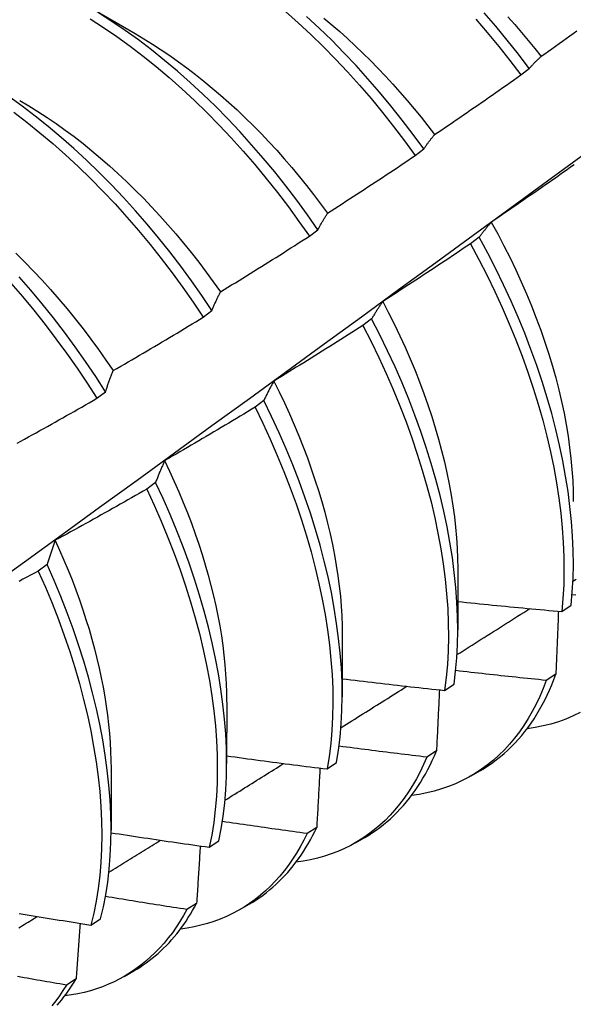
# Model space of a CAD drawing. Header units: inches. Extents: x 24 to 237, y 20 to 145.
# Tile 93 of 107: x 211.72 to 211.886, y 100.037 to 100.334. Entities that reach past the tile are written whole.
import ezdxf

# ---------------------------------------------------------------- set-up
doc = ezdxf.new("R2010")
doc.units = ezdxf.units.IN
doc.header["$MEASUREMENT"] = 0
doc.layers.add('Visible Edges(ANSI)', color=7, linetype='Continuous', lineweight=25)

msp = doc.modelspace()

# ---------------------------------------------------------------- linework, layer by layer
at = {"layer": 'Visible Edges(ANSI)'}
for p, q in [((211.7385, 100.33857), (211.75451, 100.32935)), ((211.87061, 100.31688), (211.87317, 100.31883)), ((211.83882, 100.29265), (211.84139, 100.29461)), ((211.80695, 100.26836), (211.80953, 100.27032)), ((211.8581, 100.26808), (211.85548, 100.26609)), ((211.775, 100.24401), (211.77759, 100.24598)), ((211.82571, 100.24351), (211.82309, 100.24153)), ((211.74297, 100.21961), (211.74556, 100.22158)), ((211.79323, 100.21892), (211.7906, 100.21693)), ((211.76065, 100.1943), (211.75801, 100.19231)), ((211.72797, 100.16967), (211.72532, 100.16767)), ((211.85166, 100.16843), (211.85164, 100.14994)), ((211.88293, 100.15548), (211.88578, 100.1574)), ((211.81686, 100.14834), (211.81684, 100.12985)), ((211.88118, 100.13663), (211.87828, 100.13476)), ((211.84767, 100.13175), (211.85053, 100.13367)), ((211.78207, 100.12825), (211.78204, 100.10976)), ((211.84522, 100.11354), (211.84231, 100.11167)), ((211.81229, 100.10812), (211.81516, 100.11003)), ((211.74727, 100.10815), (211.74724, 100.08967)), ((211.85563, 100.10603), (211.85844, 100.10765)), ((211.80916, 100.09056), (211.80624, 100.0887)), ((211.7768, 100.08459), (211.77967, 100.08649)), ((211.82083, 100.08594), (211.82364, 100.08756)), ((211.77299, 100.06769), (211.77006, 100.06585)), ((211.78603, 100.06585), (211.78884, 100.06747)), ((211.74119, 100.06116), (211.74407, 100.06305)), ((211.75123, 100.04575), (211.75405, 100.04738)), ((211.73671, 100.04496), (211.73377, 100.04312))]:
    msp.add_line(p, q, dxfattribs=at)
at = {"layer": 'Visible Edges(ANSI)', "flags": 128}
for points in [[(211.74097, 100.33377), (211.74499, 100.33117), (211.74899, 100.32844), (211.75297, 100.32556), (211.75692, 100.32254), (211.76084, 100.31939), (211.76473, 100.31611), (211.76857, 100.31271), (211.77237, 100.30919), (211.77612, 100.30555), (211.77981, 100.3018), (211.78345, 100.29794), (211.78703, 100.29398), (211.79054, 100.28992), (211.79397, 100.28577), (211.79734, 100.28153), (211.80063, 100.27721), (211.80383, 100.27282), (211.80695, 100.26836)], [(211.80953, 100.27032), (211.8064, 100.27478), (211.80319, 100.27917), (211.7999, 100.28348), (211.79653, 100.28771), (211.79308, 100.29185), (211.78957, 100.2959), (211.78599, 100.29986), (211.78235, 100.30371), (211.77865, 100.30745), (211.77489, 100.31108), (211.77109, 100.3146), (211.76724, 100.31799), (211.76336, 100.32126), (211.75943, 100.3244), (211.75548, 100.3274), (211.7515, 100.33027), (211.7475, 100.333), (211.74348, 100.33558)], [(211.79975, 100.33601), (211.80359, 100.3326), (211.80739, 100.32907), (211.81114, 100.32542), (211.81483, 100.32166), (211.81846, 100.3178), (211.82203, 100.31383), (211.82554, 100.30977), (211.82897, 100.30561), (211.83233, 100.30137), (211.83562, 100.29705), (211.83882, 100.29265)], [(211.84139, 100.29461), (211.83818, 100.299), (211.83489, 100.30332), (211.83153, 100.30755), (211.82809, 100.3117), (211.82458, 100.31576), (211.821, 100.31972), (211.81736, 100.32357), (211.81367, 100.32732), (211.80992, 100.33096), (211.80612, 100.33448)], [(211.81132, 100.334), (211.81371, 100.33199), (211.81608, 100.32993), (211.81843, 100.32782), (211.82076, 100.32566), (211.82306, 100.32345), (211.82535, 100.32119), (211.82761, 100.31888), (211.82984, 100.31653), (211.83205, 100.31413), (211.83423, 100.3117), (211.83638, 100.30922), (211.8385, 100.3067), (211.84058, 100.30414), (211.84263, 100.30155), (211.84464, 100.29892)], [(211.85704, 100.33368), (211.86054, 100.32961), (211.86397, 100.32545), (211.86733, 100.32121), (211.87061, 100.31688)], [(211.87317, 100.31883), (211.86989, 100.32316), (211.86653, 100.32739), (211.86309, 100.33155), (211.85959, 100.33561)], [(211.86674, 100.33432), (211.8688, 100.33201), (211.87083, 100.32967), (211.87284, 100.32729), (211.87481, 100.32488), (211.87676, 100.32244)], [(211.7545, 100.3293), (211.75712, 100.32775), (211.75973, 100.32613), (211.76234, 100.32444), (211.76493, 100.32269), (211.76752, 100.32087), (211.77009, 100.31898), (211.77265, 100.31702), (211.7752, 100.31501), (211.77772, 100.31293), (211.78023, 100.31079), (211.78272, 100.30859), (211.78518, 100.30634), (211.78762, 100.30402), (211.79004, 100.30166), (211.79242, 100.29923), (211.79478, 100.29676), (211.79711, 100.29423), (211.7994, 100.29166), (211.80166, 100.28904), (211.80388, 100.28637), (211.80607, 100.28366), (211.80823, 100.28091), (211.81034, 100.27812), (211.81242, 100.2753)], [(211.87679, 100.32248), (211.87786, 100.32324), (211.87893, 100.324), (211.88, 100.32477), (211.88107, 100.32553), (211.88214, 100.3263), (211.88321, 100.32706), (211.88428, 100.32783), (211.88534, 100.3286), (211.88641, 100.32937), (211.88748, 100.33014)], [(211.87317, 100.31883), (211.87332, 100.319), (211.87346, 100.31916), (211.87361, 100.31932), (211.87375, 100.31948), (211.8739, 100.31964), (211.87405, 100.3198), (211.8742, 100.31996), (211.87434, 100.32012), (211.87449, 100.32027), (211.87464, 100.32043), (211.87479, 100.32058), (211.87494, 100.32073), (211.87509, 100.32089), (211.87525, 100.32104), (211.8754, 100.32118), (211.87555, 100.32133), (211.8757, 100.32148), (211.87586, 100.32162), (211.87601, 100.32177), (211.87616, 100.32191), (211.87632, 100.32206), (211.87647, 100.3222), (211.87663, 100.32234), (211.87679, 100.32248)], [(211.84465, 100.29892), (211.84574, 100.29966), (211.84683, 100.3004), (211.84792, 100.30114), (211.849, 100.30188), (211.85009, 100.30262), (211.85118, 100.30336), (211.85226, 100.3041), (211.85335, 100.30485), (211.85443, 100.30559), (211.85551, 100.30634), (211.8566, 100.30708), (211.85768, 100.30783), (211.85876, 100.30858), (211.85984, 100.30933), (211.86092, 100.31008), (211.862, 100.31083), (211.86308, 100.31158), (211.86415, 100.31234), (211.86523, 100.31309), (211.86631, 100.31385), (211.86738, 100.3146), (211.86846, 100.31536), (211.86953, 100.31612), (211.87061, 100.31688)], [(211.77759, 100.24598), (211.77454, 100.2505), (211.77141, 100.25495), (211.7682, 100.25934), (211.7649, 100.26364), (211.76153, 100.26787), (211.75808, 100.27201), (211.75456, 100.27605), (211.75098, 100.28), (211.74733, 100.28384), (211.74363, 100.28758), (211.73987, 100.2912), (211.73606, 100.29471), (211.73222, 100.2981), (211.72833, 100.30136), (211.7244, 100.30449), (211.72045, 100.30749), (211.71647, 100.31035)], [(211.71972, 100.3092), (211.72247, 100.30758), (211.72522, 100.30588), (211.72796, 100.3041), (211.73069, 100.30225), (211.7334, 100.30032), (211.7361, 100.29832), (211.73879, 100.29624), (211.74145, 100.2941), (211.7441, 100.29188), (211.74672, 100.28959), (211.74932, 100.28724), (211.75189, 100.28482), (211.75444, 100.28234), (211.75696, 100.2798), (211.75944, 100.2772), (211.7619, 100.27455), (211.76432, 100.27184), (211.7667, 100.26909), (211.76905, 100.26628), (211.77136, 100.26343), (211.77362, 100.26054), (211.77585, 100.2576), (211.77803, 100.25463), (211.78016, 100.25162)], [(211.71794, 100.30564), (211.72189, 100.30263), (211.72581, 100.29949), (211.7297, 100.29622), (211.73354, 100.29283), (211.73735, 100.28931), (211.7411, 100.28567), (211.7448, 100.28193), (211.74844, 100.27808), (211.75202, 100.27412), (211.75553, 100.27007), (211.75897, 100.26593), (211.76234, 100.2617), (211.76563, 100.25738), (211.76884, 100.25299), (211.77197, 100.24853), (211.775, 100.24401)], [(211.84139, 100.29461), (211.84152, 100.2948), (211.84165, 100.29499), (211.84178, 100.29518), (211.84191, 100.29537), (211.84204, 100.29556), (211.84218, 100.29575), (211.84231, 100.29593), (211.84244, 100.29612), (211.84258, 100.2963), (211.84271, 100.29648), (211.84285, 100.29667), (211.84298, 100.29685), (211.84312, 100.29703), (211.84326, 100.2972), (211.84339, 100.29738), (211.84353, 100.29756), (211.84367, 100.29773), (211.84381, 100.2979), (211.84395, 100.29808), (211.84409, 100.29825), (211.84423, 100.29842), (211.84437, 100.29859), (211.84451, 100.29876), (211.84465, 100.29892)], [(211.64174, 100.11307), (211.65312, 100.12127), (211.66449, 100.12947), (211.67585, 100.13767), (211.6872, 100.14586), (211.69854, 100.15406), (211.70987, 100.16226), (211.72119, 100.17046), (211.7325, 100.17865), (211.7438, 100.18684), (211.75508, 100.19504), (211.76636, 100.20323), (211.77763, 100.21142), (211.78889, 100.2196), (211.80014, 100.22779), (211.81138, 100.23597), (211.82261, 100.24415), (211.83384, 100.25233), (211.84505, 100.2605), (211.85625, 100.26867), (211.86744, 100.27684), (211.87863, 100.28501), (211.8898, 100.29317)], [(211.81245, 100.27531), (211.81356, 100.27603), (211.81466, 100.27674), (211.81577, 100.27745), (211.81687, 100.27816), (211.81798, 100.27888), (211.81908, 100.27959), (211.82018, 100.28031), (211.82128, 100.28103), (211.82238, 100.28175), (211.82348, 100.28247), (211.82458, 100.28319), (211.82568, 100.28391), (211.82678, 100.28463), (211.82788, 100.28536), (211.82897, 100.28608), (211.83007, 100.28681), (211.83117, 100.28753), (211.83226, 100.28826), (211.83335, 100.28899), (211.83445, 100.28972), (211.83554, 100.29045), (211.83663, 100.29118), (211.83772, 100.29192), (211.83882, 100.29265)], [(211.88671, 100.28987), (211.88563, 100.28911), (211.88456, 100.28835), (211.88348, 100.28759), (211.8824, 100.28683), (211.88132, 100.28608), (211.88024, 100.28532), (211.87916, 100.28457), (211.87808, 100.28382), (211.877, 100.28306), (211.87592, 100.28231), (211.87483, 100.28156), (211.87375, 100.28081), (211.87266, 100.28007), (211.87158, 100.27932), (211.87049, 100.27857), (211.86941, 100.27783), (211.86832, 100.27708), (211.86723, 100.27634), (211.86615, 100.2756), (211.86506, 100.27486), (211.86397, 100.27412), (211.86288, 100.27338), (211.86179, 100.27264)], [(211.80953, 100.27032), (211.80964, 100.27054), (211.80976, 100.27076), (211.80988, 100.27098), (211.81, 100.2712), (211.81011, 100.27141), (211.81023, 100.27163), (211.81035, 100.27184), (211.81047, 100.27206), (211.81059, 100.27227), (211.81071, 100.27248), (211.81083, 100.27269), (211.81096, 100.2729), (211.81108, 100.27311), (211.8112, 100.27331), (211.81132, 100.27352), (211.81145, 100.27372), (211.81157, 100.27392), (211.8117, 100.27413), (211.81182, 100.27433), (211.81195, 100.27453), (211.81207, 100.27473), (211.8122, 100.27492), (211.81233, 100.27512), (211.81245, 100.27531)], [(211.86179, 100.27264), (211.86163, 100.27246), (211.86147, 100.27228), (211.86131, 100.2721), (211.86115, 100.27192), (211.86099, 100.27174), (211.86083, 100.27156), (211.86068, 100.27137), (211.86052, 100.27119), (211.86036, 100.271), (211.86021, 100.27081), (211.86005, 100.27062), (211.8599, 100.27043), (211.85975, 100.27024), (211.85959, 100.27005), (211.85944, 100.26986), (211.85929, 100.26967), (211.85914, 100.26947), (211.85899, 100.26927), (211.85884, 100.26908), (211.85869, 100.26888), (211.85854, 100.26868), (211.85839, 100.26848), (211.85824, 100.26828), (211.8581, 100.26808)], [(211.86174, 100.27264), (211.86369, 100.26907), (211.86556, 100.26549), (211.86737, 100.26189), (211.8691, 100.25828), (211.87075, 100.25466), (211.87233, 100.25103), (211.87384, 100.2474), (211.87526, 100.24377), (211.87661, 100.24014), (211.87787, 100.23652), (211.87905, 100.23291), (211.88014, 100.22932), (211.88115, 100.22574), (211.88207, 100.22219), (211.8829, 100.21866), (211.88364, 100.21516), (211.88429, 100.21169), (211.88486, 100.20826), (211.88533, 100.20486), (211.88572, 100.20151), (211.88602, 100.1982), (211.88624, 100.19493), (211.88636, 100.19172), (211.8864, 100.18856)], [(211.78019, 100.25165), (211.78131, 100.25234), (211.78243, 100.25302), (211.78355, 100.25371), (211.78468, 100.2544), (211.78579, 100.25508), (211.78691, 100.25577), (211.78803, 100.25646), (211.78915, 100.25716), (211.79027, 100.25785), (211.79138, 100.25854), (211.7925, 100.25924), (211.79361, 100.25993), (211.79473, 100.26063), (211.79584, 100.26133), (211.79696, 100.26202), (211.79807, 100.26272), (211.79918, 100.26342), (211.80029, 100.26413), (211.8014, 100.26483), (211.80251, 100.26553), (211.80362, 100.26624), (211.80473, 100.26694), (211.80584, 100.26765), (211.80695, 100.26836)], [(211.85548, 100.26609), (211.85439, 100.26536), (211.8533, 100.26463), (211.8522, 100.26389), (211.85111, 100.26316), (211.85001, 100.26243), (211.84891, 100.2617), (211.84782, 100.26097), (211.84672, 100.26024), (211.84562, 100.25952), (211.84452, 100.25879), (211.84342, 100.25807), (211.84232, 100.25734), (211.84122, 100.25662), (211.84012, 100.2559), (211.83902, 100.25518), (211.83791, 100.25446), (211.83681, 100.25374), (211.83571, 100.25302), (211.8346, 100.25231), (211.8335, 100.25159), (211.83239, 100.25088), (211.83128, 100.25016), (211.83018, 100.24945), (211.82907, 100.24874)], [(211.85548, 100.26609), (211.85803, 100.26133), (211.86048, 100.25654), (211.86281, 100.25172), (211.86503, 100.24689), (211.86714, 100.24204), (211.86912, 100.23719), (211.87099, 100.23233), (211.87273, 100.22748), (211.87435, 100.22264), (211.87585, 100.21782), (211.87721, 100.21302), (211.87845, 100.20826), (211.87956, 100.20353), (211.88053, 100.19884), (211.88137, 100.19419), (211.88209, 100.1896), (211.88266, 100.18507), (211.8831, 100.18061), (211.88341, 100.17621), (211.88359, 100.17189), (211.88362, 100.16765), (211.88353, 100.1635), (211.8833, 100.15944), (211.88293, 100.15548)], [(211.88578, 100.1574), (211.88613, 100.16137), (211.88635, 100.16544), (211.88644, 100.1696), (211.88639, 100.17384), (211.8862, 100.17817), (211.88589, 100.18257), (211.88543, 100.18704), (211.88485, 100.19157), (211.88413, 100.19617), (211.88327, 100.20081), (211.88229, 100.20551), (211.88117, 100.21024), (211.87992, 100.21501), (211.87855, 100.21981), (211.87704, 100.22463), (211.87542, 100.22947), (211.87366, 100.23432), (211.87179, 100.23918), (211.86979, 100.24403), (211.86768, 100.24888), (211.86545, 100.25371), (211.86311, 100.25853), (211.86066, 100.26332), (211.8581, 100.26808)], [(211.71861, 100.26323), (211.72126, 100.26059), (211.72389, 100.25789), (211.72648, 100.25513), (211.72903, 100.25231), (211.73154, 100.24943), (211.73402, 100.2465), (211.73644, 100.24352), (211.73883, 100.24049), (211.74116, 100.23742), (211.74344, 100.2343), (211.74567, 100.23114), (211.74785, 100.22794)], [(211.71701, 100.25427), (211.72053, 100.25022), (211.72397, 100.24608), (211.72735, 100.24186), (211.73064, 100.23755), (211.73386, 100.23316), (211.73699, 100.22871), (211.74003, 100.22419), (211.74297, 100.21961)], [(211.74556, 100.22158), (211.74261, 100.22616), (211.73956, 100.23067), (211.73643, 100.23512), (211.73321, 100.2395), (211.7299, 100.24381), (211.72653, 100.24802), (211.72307, 100.25216), (211.71955, 100.2562)], [(211.77759, 100.24598), (211.77769, 100.24623), (211.77779, 100.24647), (211.7779, 100.24672), (211.778, 100.24697), (211.77811, 100.24721), (211.77821, 100.24746), (211.77832, 100.2477), (211.77843, 100.24794), (211.77853, 100.24818), (211.77864, 100.24842), (211.77875, 100.24866), (211.77886, 100.24889), (211.77897, 100.24913), (211.77907, 100.24937), (211.77918, 100.2496), (211.77929, 100.24983), (211.7794, 100.25006), (211.77952, 100.25029), (211.77963, 100.25052), (211.77974, 100.25075), (211.77985, 100.25098), (211.77996, 100.2512), (211.78008, 100.25143), (211.78019, 100.25165)], [(211.82907, 100.24874), (211.82892, 100.24853), (211.82878, 100.24833), (211.82863, 100.24812), (211.82849, 100.24791), (211.82834, 100.2477), (211.8282, 100.24749), (211.82806, 100.24728), (211.82791, 100.24706), (211.82777, 100.24685), (211.82763, 100.24663), (211.82749, 100.24642), (211.82735, 100.2462), (211.82721, 100.24598), (211.82707, 100.24576), (211.82693, 100.24554), (211.82679, 100.24532), (211.82666, 100.2451), (211.82652, 100.24488), (211.82638, 100.24465), (211.82625, 100.24442), (211.82611, 100.2442), (211.82598, 100.24397), (211.82584, 100.24374), (211.82571, 100.24351)], [(211.82904, 100.24872), (211.83083, 100.2453), (211.83256, 100.24186), (211.83422, 100.23842), (211.83581, 100.23496), (211.83733, 100.2315), (211.83878, 100.22803), (211.84015, 100.22456), (211.84144, 100.2211), (211.84266, 100.21764), (211.84381, 100.21419), (211.84487, 100.21075), (211.84586, 100.20733), (211.84678, 100.20392), (211.84761, 100.20054), (211.84837, 100.19717), (211.84905, 100.19384), (211.84965, 100.19053), (211.85017, 100.18725), (211.85062, 100.18401), (211.85098, 100.18081), (211.85126, 100.17765), (211.85147, 100.17453), (211.85159, 100.17146), (211.85163, 100.16844)], [(211.74786, 100.22794), (211.749, 100.2286), (211.75014, 100.22926), (211.75127, 100.22992), (211.75241, 100.23058), (211.75354, 100.23124), (211.75468, 100.2319), (211.75581, 100.23257), (211.75695, 100.23323), (211.75808, 100.2339), (211.75921, 100.23456), (211.76034, 100.23523), (211.76148, 100.2359), (211.76261, 100.23657), (211.76374, 100.23724), (211.76487, 100.23791), (211.76599, 100.23859), (211.76712, 100.23926), (211.76825, 100.23994), (211.76938, 100.24061), (211.7705, 100.24129), (211.77163, 100.24197), (211.77275, 100.24265), (211.77388, 100.24333), (211.775, 100.24401)], [(211.85053, 100.13367), (211.851, 100.13754), (211.85135, 100.14152), (211.85156, 100.14559), (211.85164, 100.14976), (211.85158, 100.15401), (211.85139, 100.15834), (211.85107, 100.16274), (211.8506, 100.16721), (211.85001, 100.17175), (211.84928, 100.17635), (211.84842, 100.181), (211.84743, 100.1857), (211.8463, 100.19043), (211.84505, 100.1952), (211.84366, 100.20001), (211.84215, 100.20483), (211.84052, 100.20967), (211.83876, 100.21452), (211.83687, 100.21938), (211.83487, 100.22423), (211.83275, 100.22908), (211.83052, 100.23391), (211.82817, 100.23872), (211.82571, 100.24351)], [(211.82309, 100.24153), (211.82198, 100.24082), (211.82087, 100.24011), (211.81975, 100.2394), (211.81864, 100.2387), (211.81753, 100.23799), (211.81642, 100.23729), (211.8153, 100.23659), (211.81419, 100.23589), (211.81307, 100.23519), (211.81196, 100.23449), (211.81084, 100.23379), (211.80972, 100.23309), (211.80861, 100.2324), (211.80749, 100.2317), (211.80637, 100.23101), (211.80525, 100.23032), (211.80413, 100.22963), (211.80301, 100.22894), (211.80189, 100.22825), (211.80077, 100.22756), (211.79964, 100.22687), (211.79852, 100.22618), (211.7974, 100.2255), (211.79627, 100.22481)], [(211.82309, 100.24153), (211.82554, 100.23674), (211.82788, 100.23192), (211.8301, 100.22709), (211.83222, 100.22224), (211.83421, 100.21738), (211.83608, 100.21253), (211.83783, 100.20768), (211.83946, 100.20284), (211.84096, 100.19802), (211.84234, 100.19322), (211.84358, 100.18845), (211.8447, 100.18371), (211.84568, 100.17902), (211.84653, 100.17438), (211.84725, 100.16978), (211.84783, 100.16525), (211.84828, 100.16078), (211.8486, 100.15638), (211.84878, 100.15206), (211.84883, 100.14781), (211.84874, 100.14366), (211.84852, 100.13959), (211.84816, 100.13562), (211.84767, 100.13175)], [(211.74556, 100.22158), (211.74566, 100.22186), (211.74575, 100.22213), (211.74584, 100.22241), (211.74593, 100.22268), (211.74602, 100.22296), (211.74612, 100.22323), (211.74621, 100.2235), (211.7463, 100.22377), (211.7464, 100.22404), (211.74649, 100.22431), (211.74659, 100.22457), (211.74668, 100.22484), (211.74678, 100.2251), (211.74687, 100.22537), (211.74697, 100.22563), (211.74707, 100.22589), (211.74717, 100.22615), (211.74726, 100.22641), (211.74736, 100.22667), (211.74746, 100.22693), (211.74756, 100.22718), (211.74766, 100.22743), (211.74776, 100.22769), (211.74786, 100.22794)], [(211.79627, 100.22481), (211.79614, 100.22458), (211.79601, 100.22435), (211.79587, 100.22411), (211.79574, 100.22387), (211.79561, 100.22364), (211.79548, 100.2234), (211.79535, 100.22316), (211.79522, 100.22292), (211.79509, 100.22267), (211.79497, 100.22243), (211.79484, 100.22219), (211.79471, 100.22194), (211.79458, 100.2217), (211.79446, 100.22145), (211.79433, 100.2212), (211.79421, 100.22095), (211.79408, 100.2207), (211.79396, 100.22045), (211.79383, 100.2202), (211.79371, 100.21994), (211.79359, 100.21969), (211.79347, 100.21943), (211.79335, 100.21918), (211.79323, 100.21892)], [(211.79626, 100.22482), (211.79789, 100.22154), (211.79946, 100.21825), (211.80097, 100.21496), (211.80241, 100.21165), (211.80379, 100.20835), (211.8051, 100.20504), (211.80635, 100.20173), (211.80753, 100.19843), (211.80864, 100.19513), (211.80969, 100.19185), (211.81067, 100.18857), (211.81158, 100.18532), (211.81241, 100.18207), (211.81318, 100.17885), (211.81388, 100.17566), (211.8145, 100.17248), (211.81506, 100.16934), (211.81554, 100.16623), (211.81594, 100.16315), (211.81628, 100.16011), (211.81653, 100.1571), (211.81671, 100.15414), (211.81682, 100.15122), (211.81685, 100.14835)], [(211.71892, 100.20608), (211.72007, 100.20671), (211.72122, 100.20735), (211.72237, 100.20798), (211.72352, 100.20862), (211.72467, 100.20926), (211.72582, 100.2099), (211.72697, 100.21054), (211.72811, 100.21118), (211.72926, 100.21182), (211.73041, 100.21246), (211.73155, 100.21311), (211.7327, 100.21375), (211.73384, 100.2144), (211.73498, 100.21505), (211.73613, 100.21569), (211.73727, 100.21634), (211.73841, 100.21699), (211.73955, 100.21764), (211.74069, 100.2183), (211.74183, 100.21895), (211.74297, 100.21961)], [(211.81516, 100.11003), (211.81576, 100.1138), (211.81623, 100.11769), (211.81657, 100.12167), (211.81677, 100.12575), (211.81684, 100.12991), (211.81678, 100.13417), (211.81658, 100.1385), (211.81624, 100.14291), (211.81577, 100.14739), (211.81517, 100.15193), (211.81444, 100.15653), (211.81357, 100.16119), (211.81257, 100.16589), (211.81143, 100.17062), (211.81017, 100.1754), (211.80878, 100.1802), (211.80726, 100.18502), (211.80562, 100.18987), (211.80385, 100.19472), (211.80196, 100.19957), (211.79995, 100.20443), (211.79782, 100.20927), (211.79558, 100.21411), (211.79323, 100.21892)], [(211.7906, 100.21693), (211.78947, 100.21625), (211.78834, 100.21557), (211.78721, 100.21489), (211.78609, 100.21421), (211.78496, 100.21353), (211.78383, 100.21286), (211.7827, 100.21218), (211.78157, 100.21151), (211.78043, 100.21084), (211.7793, 100.21016), (211.77817, 100.20949), (211.77704, 100.20882), (211.7759, 100.20815), (211.77477, 100.20749), (211.77363, 100.20682), (211.7725, 100.20616), (211.77136, 100.20549), (211.77022, 100.20483), (211.76909, 100.20416), (211.76795, 100.2035), (211.76681, 100.20284), (211.76567, 100.20218), (211.76453, 100.20153), (211.76339, 100.20087)], [(211.7906, 100.21693), (211.79294, 100.21212), (211.79518, 100.20728), (211.7973, 100.20243), (211.7993, 100.19758), (211.80118, 100.19272), (211.80293, 100.18787), (211.80457, 100.18303), (211.80608, 100.17821), (211.80746, 100.17341), (211.80871, 100.16864), (211.80983, 100.1639), (211.81083, 100.15921), (211.81168, 100.15456), (211.81241, 100.14996), (211.813, 100.14543), (211.81346, 100.14095), (211.81379, 100.13655), (211.81397, 100.13222), (211.81403, 100.12797), (211.81395, 100.12381), (211.81373, 100.11974), (211.81339, 100.11576), (211.81291, 100.11189), (211.81229, 100.10812)], [(211.76339, 100.20087), (211.76327, 100.20061), (211.76315, 100.20035), (211.76303, 100.20008), (211.76291, 100.19982), (211.76279, 100.19955), (211.76268, 100.19928), (211.76256, 100.19902), (211.76244, 100.19875), (211.76233, 100.19848), (211.76221, 100.19821), (211.7621, 100.19793), (211.76198, 100.19766), (211.76187, 100.19739), (211.76175, 100.19711), (211.76164, 100.19684), (211.76153, 100.19656), (211.76142, 100.19628), (211.7613, 100.196), (211.76119, 100.19572), (211.76108, 100.19544), (211.76097, 100.19516), (211.76086, 100.19487), (211.76075, 100.19459), (211.76065, 100.1943)], [(211.76334, 100.20087), (211.76483, 100.19774), (211.76626, 100.1946), (211.76763, 100.19146), (211.76895, 100.18831), (211.77021, 100.18516), (211.77141, 100.18202), (211.77255, 100.17887), (211.77363, 100.17574), (211.77464, 100.17261), (211.7756, 100.1695), (211.77649, 100.16639), (211.77731, 100.16331), (211.77807, 100.16024), (211.77877, 100.15719), (211.77939, 100.15416), (211.77995, 100.15116), (211.78045, 100.14819), (211.78087, 100.14524), (211.78123, 100.14233), (211.78152, 100.13945), (211.78174, 100.1366), (211.7819, 100.13379), (211.78199, 100.13102), (211.78201, 100.12829)], [(211.77967, 100.08649), (211.7804, 100.09016), (211.78099, 100.09394), (211.78146, 100.09783), (211.78178, 100.10182), (211.78198, 100.1059), (211.78204, 100.11007), (211.78197, 100.11433), (211.78176, 100.11867), (211.78142, 100.12309), (211.78094, 100.12757), (211.78033, 100.13211), (211.77959, 100.13672), (211.77871, 100.14137), (211.7777, 100.14607), (211.77656, 100.15082), (211.77529, 100.15559), (211.77389, 100.16039), (211.77237, 100.16522), (211.77072, 100.17006), (211.76894, 100.17491), (211.76704, 100.17977), (211.76503, 100.18462), (211.76289, 100.18947), (211.76065, 100.1943)], [(211.75801, 100.19231), (211.75687, 100.19166), (211.75572, 100.191), (211.75458, 100.19035), (211.75343, 100.1897), (211.75229, 100.18905), (211.75114, 100.1884), (211.75, 100.18776), (211.74885, 100.18711), (211.7477, 100.18646), (211.74656, 100.18582), (211.74541, 100.18518), (211.74426, 100.18453), (211.74311, 100.18389), (211.74196, 100.18325), (211.74081, 100.18261), (211.73965, 100.18198), (211.7385, 100.18134), (211.73735, 100.1807), (211.7362, 100.18007), (211.73504, 100.17943), (211.73389, 100.1788), (211.73273, 100.17817), (211.73158, 100.17754), (211.73042, 100.17691)], [(211.75801, 100.19231), (211.76025, 100.18748), (211.76237, 100.18263), (211.76438, 100.17778), (211.76627, 100.17292), (211.76804, 100.16807), (211.76968, 100.16323), (211.77119, 100.15841), (211.77258, 100.1536), (211.77384, 100.14883), (211.77497, 100.14409), (211.77597, 100.13939), (211.77684, 100.13474), (211.77757, 100.13014), (211.77817, 100.1256), (211.77864, 100.12112), (211.77897, 100.11672), (211.77917, 100.11238), (211.77923, 100.10813), (211.77916, 100.10396), (211.77895, 100.09989), (211.77861, 100.09591), (211.77814, 100.09203), (211.77754, 100.08825), (211.7768, 100.08459)], [(211.73042, 100.17691), (211.73032, 100.17662), (211.73021, 100.17633), (211.7301, 100.17604), (211.72999, 100.17575), (211.72989, 100.17545), (211.72978, 100.17516), (211.72968, 100.17486), (211.72957, 100.17456), (211.72947, 100.17427), (211.72937, 100.17397), (211.72926, 100.17367), (211.72916, 100.17336), (211.72906, 100.17306), (211.72896, 100.17276), (211.72885, 100.17245), (211.72875, 100.17215), (211.72865, 100.17184), (211.72855, 100.17153), (211.72845, 100.17123), (211.72836, 100.17092), (211.72826, 100.1706), (211.72816, 100.17029), (211.72806, 100.16998), (211.72797, 100.16967)], [(211.73039, 100.17689), (211.73174, 100.17392), (211.73304, 100.17094), (211.73429, 100.16796), (211.73548, 100.16497), (211.73662, 100.16199), (211.7377, 100.15902), (211.73872, 100.15604), (211.73969, 100.15308), (211.7406, 100.15013), (211.74145, 100.14718), (211.74224, 100.14425), (211.74298, 100.14134), (211.74365, 100.13844), (211.74427, 100.13556), (211.74483, 100.1327), (211.74533, 100.12986), (211.74577, 100.12705), (211.74615, 100.12426), (211.74648, 100.1215), (211.74674, 100.11877), (211.74695, 100.11607), (211.7471, 100.11341), (211.74719, 100.11077), (211.74722, 100.10818)], [(211.72532, 100.16767), (211.72416, 100.16705), (211.723, 100.16642), (211.72184, 100.1658), (211.72068, 100.16518), (211.71952, 100.16455)], [(211.72532, 100.16767), (211.72745, 100.16283), (211.72947, 100.15797), (211.73136, 100.15312), (211.73314, 100.14827), (211.73478, 100.14343), (211.73631, 100.1386), (211.7377, 100.1338), (211.73897, 100.12902), (211.74011, 100.12428), (211.74112, 100.11958), (211.74199, 100.11493), (211.74273, 100.11032), (211.74334, 100.10578), (211.74382, 100.1013), (211.74416, 100.09688), (211.74436, 100.09255), (211.74443, 100.08829), (211.74437, 100.08412), (211.74417, 100.08003), (211.74384, 100.07605), (211.74337, 100.07216), (211.74278, 100.06838), (211.74205, 100.06471), (211.74119, 100.06116)], [(211.74407, 100.06305), (211.74492, 100.06661), (211.74564, 100.07029), (211.74623, 100.07408), (211.74668, 100.07797), (211.747, 100.08196), (211.74719, 100.08605), (211.74724, 100.09023), (211.74716, 100.0945), (211.74695, 100.09884), (211.7466, 100.10326), (211.74611, 100.10775), (211.74549, 100.11229), (211.74474, 100.1169), (211.74386, 100.12156), (211.74284, 100.12626), (211.74169, 100.13101), (211.74041, 100.13578), (211.73901, 100.14059), (211.73748, 100.14542), (211.73582, 100.15026), (211.73403, 100.15511), (211.73213, 100.15997), (211.73011, 100.16482), (211.72797, 100.16967)], [(211.88631, 100.16462), (211.88731, 100.16525)], [(211.88723, 100.16038), (211.88607, 100.16049)], [(211.8514, 100.14252), (211.85232, 100.1431), (211.85323, 100.14367), (211.85414, 100.14425), (211.85506, 100.14483), (211.85597, 100.1454), (211.85688, 100.14598), (211.8578, 100.14656), (211.85871, 100.14713), (211.85962, 100.14771), (211.86054, 100.14829), (211.86145, 100.14886), (211.86236, 100.14944), (211.86328, 100.15002), (211.86419, 100.1506), (211.8651, 100.15117), (211.86601, 100.15175), (211.86693, 100.15233), (211.86784, 100.15291), (211.86875, 100.15348), (211.86966, 100.15406), (211.87058, 100.15464), (211.87149, 100.15522), (211.8724, 100.15579), (211.87331, 100.15637)], [(211.85165, 100.1585), (211.85295, 100.15837), (211.85425, 100.15823), (211.85556, 100.1581), (211.85686, 100.15797), (211.85816, 100.15784), (211.85946, 100.1577), (211.86077, 100.15757), (211.86207, 100.15744), (211.86337, 100.15732), (211.86467, 100.15719), (211.86598, 100.15706), (211.86728, 100.15693), (211.86859, 100.15681), (211.86989, 100.15668), (211.87119, 100.15656), (211.8725, 100.15644), (211.8738, 100.15631), (211.87511, 100.15619), (211.87641, 100.15607), (211.87771, 100.15595), (211.87902, 100.15583), (211.88032, 100.15571), (211.88163, 100.1556), (211.88293, 100.15548)], [(211.88195, 100.15557), (211.88192, 100.15478), (211.88189, 100.154), (211.88186, 100.15322), (211.88183, 100.15243), (211.8818, 100.15165), (211.88177, 100.15086), (211.88173, 100.15007), (211.8817, 100.14929), (211.88167, 100.1485), (211.88164, 100.14771), (211.88161, 100.14692), (211.88158, 100.14613), (211.88154, 100.14534), (211.88151, 100.14456), (211.88148, 100.14376), (211.88144, 100.14297), (211.88141, 100.14218), (211.88138, 100.14139), (211.88135, 100.1406), (211.88131, 100.13981), (211.88128, 100.13901), (211.88124, 100.13822), (211.88121, 100.13743), (211.88118, 100.13663)], [(211.81685, 100.13527), (211.81813, 100.13511), (211.81941, 100.13496), (211.8207, 100.1348), (211.82198, 100.13465), (211.82326, 100.1345), (211.82454, 100.13435), (211.82583, 100.1342), (211.82711, 100.13405), (211.8284, 100.1339), (211.82968, 100.13375), (211.83096, 100.1336), (211.83225, 100.13345), (211.83353, 100.13331), (211.83482, 100.13316), (211.8361, 100.13302), (211.83739, 100.13288), (211.83867, 100.13273), (211.83996, 100.13259), (211.84124, 100.13245), (211.84253, 100.13231), (211.84381, 100.13217), (211.8451, 100.13203), (211.84639, 100.13189), (211.84767, 100.13175)], [(211.87828, 100.13476), (211.87714, 100.13488), (211.876, 100.13499), (211.87487, 100.13511), (211.87373, 100.13523), (211.87259, 100.13534), (211.87146, 100.13546), (211.87032, 100.13558), (211.86918, 100.1357), (211.86805, 100.13582), (211.86691, 100.13594), (211.86578, 100.13606), (211.86464, 100.13618), (211.8635, 100.1363), (211.86237, 100.13643), (211.86123, 100.13655), (211.8601, 100.13668), (211.85896, 100.1368), (211.85783, 100.13693), (211.85669, 100.13705), (211.85556, 100.13718), (211.85442, 100.13731), (211.85329, 100.13744), (211.85215, 100.13757), (211.85102, 100.1377)], [(211.85844, 100.10765), (211.8597, 100.10841), (211.86094, 100.10921), (211.86215, 100.11005), (211.86334, 100.11093), (211.8645, 100.11185), (211.86563, 100.11281), (211.86674, 100.11381), (211.86782, 100.11485), (211.86888, 100.11594), (211.8699, 100.11706), (211.8709, 100.11822), (211.87187, 100.11941), (211.87281, 100.12065), (211.87372, 100.12192), (211.87461, 100.12323), (211.87546, 100.12458), (211.87628, 100.12597), (211.87707, 100.12739), (211.87783, 100.12884), (211.87857, 100.13033), (211.87927, 100.13186), (211.87993, 100.13342), (211.88057, 100.13501), (211.88118, 100.13663)], [(211.81648, 100.12056), (211.8173, 100.12108), (211.81813, 100.12159), (211.81896, 100.12211), (211.81978, 100.12263), (211.82061, 100.12315), (211.82144, 100.12367), (211.82226, 100.12419), (211.82309, 100.1247), (211.82392, 100.12522), (211.82474, 100.12574), (211.82557, 100.12626), (211.82639, 100.12678), (211.82722, 100.1273), (211.82805, 100.12782), (211.82887, 100.12834), (211.8297, 100.12885), (211.83053, 100.12937), (211.83135, 100.12989), (211.83218, 100.13041), (211.833, 100.13093), (211.83383, 100.13145), (211.83466, 100.13197), (211.83548, 100.13249), (211.83631, 100.13301)], [(211.87828, 100.13476), (211.87734, 100.13231), (211.87632, 100.12994), (211.87523, 100.12764), (211.87408, 100.12542), (211.87285, 100.12329), (211.87155, 100.12124), (211.87018, 100.11928), (211.86875, 100.1174), (211.86725, 100.11561), (211.86568, 100.11391), (211.86405, 100.1123), (211.86236, 100.11079), (211.86061, 100.10937), (211.8588, 100.10804), (211.85692, 100.1068), (211.855, 100.10567), (211.85301, 100.10463), (211.85097, 100.10369), (211.84888, 100.10285), (211.84674, 100.10211), (211.84455, 100.10146), (211.84231, 100.10092), (211.84003, 100.10048), (211.8377, 100.10014)], [(211.8461, 100.13192), (211.84607, 100.13116), (211.84603, 100.1304), (211.846, 100.12964), (211.84596, 100.12887), (211.84593, 100.12811), (211.84589, 100.12735), (211.84586, 100.12658), (211.84582, 100.12582), (211.84578, 100.12505), (211.84575, 100.12429), (211.84571, 100.12352), (211.84567, 100.12276), (211.84564, 100.12199), (211.8456, 100.12123), (211.84556, 100.12046), (211.84553, 100.11969), (211.84549, 100.11892), (211.84545, 100.11815), (211.84541, 100.11739), (211.84538, 100.11662), (211.84534, 100.11585), (211.8453, 100.11508), (211.84526, 100.11431), (211.84522, 100.11354)], [(211.88853, 100.12508), (211.8864, 100.12406), (211.88422, 100.12314), (211.88198, 100.12234), (211.87969, 100.12165), (211.87734, 100.12106), (211.87495, 100.12059), (211.8725, 100.12023)], [(211.84231, 100.11167), (211.84121, 100.11181), (211.84011, 100.11194), (211.83901, 100.11207), (211.83791, 100.1122), (211.83681, 100.11233), (211.83571, 100.11247), (211.83461, 100.1126), (211.83351, 100.11274), (211.83241, 100.11287), (211.83131, 100.11301), (211.83021, 100.11314), (211.82911, 100.11328), (211.82801, 100.11342), (211.82691, 100.11356), (211.82581, 100.1137), (211.82471, 100.11384), (211.82361, 100.11398), (211.82251, 100.11412), (211.82141, 100.11426), (211.82031, 100.1144), (211.81921, 100.11455), (211.81811, 100.11469), (211.81702, 100.11483), (211.81592, 100.11498)], [(211.78205, 100.11208), (211.7833, 100.11191), (211.78456, 100.11174), (211.78582, 100.11156), (211.78708, 100.11139), (211.78834, 100.11122), (211.7896, 100.11105), (211.79086, 100.11088), (211.79212, 100.11072), (211.79338, 100.11055), (211.79464, 100.11038), (211.7959, 100.11021), (211.79716, 100.11005), (211.79842, 100.10988), (211.79968, 100.10972), (211.80094, 100.10956), (211.8022, 100.1094), (211.80346, 100.10923), (211.80472, 100.10907), (211.80598, 100.10891), (211.80724, 100.10875), (211.80851, 100.10859), (211.80977, 100.10844), (211.81103, 100.10828), (211.81229, 100.10812)], [(211.84231, 100.11167), (211.84134, 100.10944), (211.8403, 100.10727), (211.83919, 100.10517), (211.83802, 100.10315), (211.83679, 100.10121), (211.8355, 100.09934), (211.83414, 100.09755), (211.83273, 100.09584), (211.83126, 100.09421), (211.82973, 100.09266), (211.82814, 100.0912), (211.8265, 100.08981), (211.8248, 100.08852), (211.82305, 100.0873), (211.82125, 100.08618), (211.81939, 100.08514), (211.81749, 100.08419), (211.81554, 100.08333), (211.81354, 100.08256), (211.8115, 100.08188), (211.80941, 100.08128), (211.80728, 100.08078), (211.80511, 100.08037), (211.8029, 100.08005)], [(211.82364, 100.08756), (211.82481, 100.08826), (211.82595, 100.08899), (211.82707, 100.08975), (211.82817, 100.09056), (211.82925, 100.09139), (211.83031, 100.09226), (211.83134, 100.09317), (211.83236, 100.09411), (211.83334, 100.09508), (211.83431, 100.09609), (211.83525, 100.09713), (211.83617, 100.0982), (211.83706, 100.09931), (211.83793, 100.10045), (211.83878, 100.10162), (211.83959, 100.10282), (211.84039, 100.10405), (211.84116, 100.10532), (211.8419, 100.10661), (211.84262, 100.10794), (211.84331, 100.10929), (211.84397, 100.11068), (211.84461, 100.11209), (211.84522, 100.11354)], [(211.78153, 100.09873), (211.78227, 100.09919), (211.78301, 100.09965), (211.78375, 100.10011), (211.78449, 100.10057), (211.78523, 100.10103), (211.78597, 100.10149), (211.7867, 100.10196), (211.78744, 100.10242), (211.78818, 100.10288), (211.78892, 100.10334), (211.78966, 100.1038), (211.7904, 100.10426), (211.79114, 100.10472), (211.79188, 100.10518), (211.79261, 100.10564), (211.79335, 100.1061), (211.79409, 100.10656), (211.79483, 100.10702), (211.79557, 100.10748), (211.79631, 100.10794), (211.79705, 100.1084), (211.79778, 100.10887), (211.79852, 100.10933), (211.79926, 100.10979)], [(211.81015, 100.10839), (211.81011, 100.10765), (211.81007, 100.10691), (211.81003, 100.10617), (211.80999, 100.10543), (211.80995, 100.10469), (211.80991, 100.10395), (211.80987, 100.10321), (211.80983, 100.10247), (211.80979, 100.10173), (211.80975, 100.10098), (211.80971, 100.10024), (211.80966, 100.0995), (211.80962, 100.09875), (211.80958, 100.09801), (211.80954, 100.09727), (211.8095, 100.09652), (211.80946, 100.09578), (211.80941, 100.09503), (211.80937, 100.09429), (211.80933, 100.09354), (211.80929, 100.0928), (211.80925, 100.09205), (211.8092, 100.0913), (211.80916, 100.09056)], [(211.80624, 100.0887), (211.80518, 100.08885), (211.80411, 100.08899), (211.80305, 100.08914), (211.80199, 100.08929), (211.80093, 100.08943), (211.79986, 100.08958), (211.7988, 100.08973), (211.79774, 100.08988), (211.79668, 100.09003), (211.79561, 100.09017), (211.79455, 100.09032), (211.79349, 100.09048), (211.79243, 100.09063), (211.79137, 100.09078), (211.7903, 100.09093), (211.78924, 100.09108), (211.78818, 100.09124), (211.78712, 100.09139), (211.78606, 100.09155), (211.785, 100.0917), (211.78394, 100.09186), (211.78288, 100.09202), (211.78182, 100.09217), (211.78076, 100.09233)], [(211.78884, 100.06747), (211.78991, 100.06811), (211.79096, 100.06877), (211.79199, 100.06947), (211.79301, 100.07019), (211.794, 100.07095), (211.79498, 100.07173), (211.79594, 100.07254), (211.79688, 100.07338), (211.7978, 100.07425), (211.7987, 100.07515), (211.79958, 100.07607), (211.80044, 100.07703), (211.80128, 100.07801), (211.8021, 100.07902), (211.8029, 100.08005), (211.80368, 100.08111), (211.80444, 100.0822), (211.80518, 100.08332), (211.8059, 100.08446), (211.80659, 100.08563), (211.80727, 100.08682), (211.80792, 100.08804), (211.80855, 100.08929), (211.80916, 100.09056)], [(211.74724, 100.08895), (211.74847, 100.08876), (211.7497, 100.08857), (211.75093, 100.08838), (211.75216, 100.0882), (211.75339, 100.08801), (211.75462, 100.08782), (211.75585, 100.08764), (211.75708, 100.08745), (211.75831, 100.08727), (211.75954, 100.08709), (211.76077, 100.0869), (211.76201, 100.08672), (211.76324, 100.08654), (211.76447, 100.08636), (211.7657, 100.08618), (211.76693, 100.086), (211.76817, 100.08582), (211.7694, 100.08564), (211.77063, 100.08547), (211.77186, 100.08529), (211.7731, 100.08511), (211.77433, 100.08494), (211.77557, 100.08476), (211.7768, 100.08459)], [(211.80624, 100.0887), (211.80524, 100.08667), (211.80418, 100.0847), (211.80307, 100.0828), (211.80189, 100.08097), (211.80067, 100.07921), (211.79939, 100.07751), (211.79805, 100.07589), (211.79666, 100.07434), (211.79523, 100.07286), (211.79374, 100.07146), (211.7922, 100.07013), (211.79061, 100.06887), (211.78897, 100.0677), (211.78729, 100.0666), (211.78556, 100.06557), (211.78378, 100.06463), (211.78196, 100.06377), (211.7801, 100.06298), (211.7782, 100.06227), (211.77626, 100.06165), (211.77427, 100.0611), (211.77225, 100.06064), (211.7702, 100.06026), (211.76811, 100.05996)], [(211.74658, 100.07705), (211.74723, 100.07746), (211.74788, 100.07786), (211.74853, 100.07826), (211.74918, 100.07866), (211.74983, 100.07906), (211.75048, 100.07947), (211.75113, 100.07987), (211.75178, 100.08027), (211.75243, 100.08067), (211.75308, 100.08107), (211.75373, 100.08148), (211.75438, 100.08188), (211.75503, 100.08228), (211.75568, 100.08268), (211.75632, 100.08308), (211.75697, 100.08349), (211.75762, 100.08389), (211.75827, 100.08429), (211.75892, 100.08469), (211.75957, 100.0851), (211.76022, 100.0855), (211.76087, 100.0859), (211.76152, 100.0863), (211.76217, 100.08671)], [(211.77408, 100.08497), (211.77404, 100.08426), (211.77399, 100.08354), (211.77395, 100.08282), (211.7739, 100.08211), (211.77386, 100.08139), (211.77382, 100.08067), (211.77377, 100.07995), (211.77373, 100.07923), (211.77368, 100.07851), (211.77364, 100.0778), (211.77359, 100.07708), (211.77354, 100.07636), (211.7735, 100.07564), (211.77345, 100.07492), (211.77341, 100.07419), (211.77336, 100.07347), (211.77332, 100.07275), (211.77327, 100.07203), (211.77322, 100.07131), (211.77318, 100.07059), (211.77313, 100.06986), (211.77308, 100.06914), (211.77303, 100.06842), (211.77299, 100.06769)], [(211.77006, 100.06585), (211.76904, 100.06601), (211.76801, 100.06617), (211.76699, 100.06632), (211.76597, 100.06648), (211.76495, 100.06664), (211.76392, 100.0668), (211.7629, 100.06696), (211.76188, 100.06712), (211.76086, 100.06728), (211.75983, 100.06744), (211.75881, 100.0676), (211.75779, 100.06777), (211.75677, 100.06793), (211.75575, 100.06809), (211.75473, 100.06826), (211.75371, 100.06842), (211.75269, 100.06859), (211.75166, 100.06875), (211.75064, 100.06892), (211.74962, 100.06908), (211.7486, 100.06925), (211.74758, 100.06942), (211.74656, 100.06959), (211.74554, 100.06976)], [(211.75405, 100.04738), (211.75502, 100.04795), (211.75597, 100.04856), (211.75691, 100.04918), (211.75784, 100.04983), (211.75875, 100.0505), (211.75964, 100.0512), (211.76052, 100.05192), (211.76139, 100.05267), (211.76224, 100.05344), (211.76307, 100.05423), (211.76389, 100.05505), (211.76469, 100.05588), (211.76548, 100.05675), (211.76624, 100.05763), (211.767, 100.05854), (211.76773, 100.05947), (211.76845, 100.06042), (211.76915, 100.06139), (211.76983, 100.06239), (211.7705, 100.06341), (211.77115, 100.06445), (211.77178, 100.06551), (211.77239, 100.06659), (211.77299, 100.06769)], [(211.71958, 100.06467), (211.72078, 100.06447), (211.72197, 100.06427), (211.72317, 100.06407), (211.72437, 100.06387), (211.72557, 100.06367), (211.72677, 100.06347), (211.72797, 100.06328), (211.72917, 100.06308), (211.73037, 100.06289), (211.73158, 100.06269), (211.73278, 100.0625), (211.73398, 100.0623), (211.73518, 100.06211), (211.73638, 100.06192), (211.73758, 100.06173), (211.73878, 100.06154), (211.73999, 100.06135), (211.74119, 100.06116)], [(211.77006, 100.06585), (211.76904, 100.06402), (211.76798, 100.06224), (211.76686, 100.06053), (211.76569, 100.05888), (211.76448, 100.05729), (211.76322, 100.05576), (211.76191, 100.0543), (211.76056, 100.0529), (211.75916, 100.05157), (211.75771, 100.0503), (211.75623, 100.0491), (211.7547, 100.04797), (211.75312, 100.04691), (211.75151, 100.04591), (211.74985, 100.04499), (211.74816, 100.04414), (211.74643, 100.04335), (211.74466, 100.04264), (211.74285, 100.042), (211.74101, 100.04143), (211.73913, 100.04093), (211.73722, 100.0405), (211.73528, 100.04015), (211.73331, 100.03987)], [(211.71945, 100.06033), (211.72, 100.06067), (211.72056, 100.06102), (211.72112, 100.06136), (211.72168, 100.06171), (211.72224, 100.06205), (211.7228, 100.06239), (211.72336, 100.06274), (211.72392, 100.06308), (211.72448, 100.06342), (211.72504, 100.06377)], [(211.7379, 100.06168), (211.73786, 100.06098), (211.73781, 100.06029), (211.73776, 100.0596), (211.73771, 100.0589), (211.73766, 100.05821), (211.73761, 100.05751), (211.73756, 100.05682), (211.73752, 100.05612), (211.73747, 100.05542), (211.73742, 100.05473), (211.73737, 100.05403), (211.73732, 100.05334), (211.73727, 100.05264), (211.73722, 100.05194), (211.73717, 100.05124), (211.73712, 100.05055), (211.73707, 100.04985), (211.73702, 100.04915), (211.73696, 100.04845), (211.73691, 100.04775), (211.73686, 100.04705), (211.73681, 100.04635), (211.73676, 100.04566), (211.73671, 100.04496)], [(211.73377, 100.04312), (211.73279, 100.04329), (211.73181, 100.04346), (211.73083, 100.04363), (211.72985, 100.04379), (211.72887, 100.04396), (211.72789, 100.04413), (211.72691, 100.0443), (211.72593, 100.04447), (211.72495, 100.04464), (211.72397, 100.04481), (211.72299, 100.04498), (211.72201, 100.04516), (211.72104, 100.04533), (211.72006, 100.0455), (211.71908, 100.04568)], [(211.73105, 100.03708), (211.73173, 100.03788), (211.7324, 100.0387), (211.73306, 100.03954), (211.7337, 100.0404), (211.73433, 100.04128), (211.73495, 100.04217), (211.73555, 100.04308), (211.73614, 100.04401), (211.73671, 100.04496)], [(211.73377, 100.04312), (211.73275, 100.04148), (211.73169, 100.03989), (211.73058, 100.03835), (211.72943, 100.03687)]]:
    msp.add_lwpolyline(points, dxfattribs=at)

doc.saveas('drawing.dxf')
